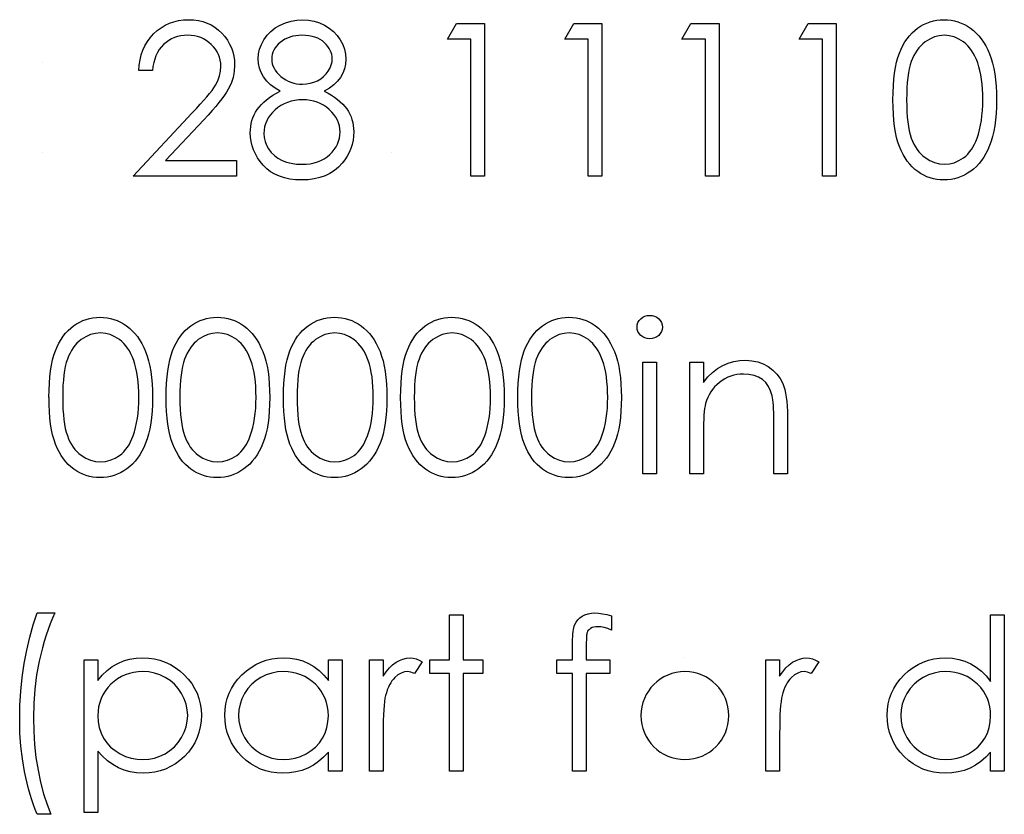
# Model space of a CAD drawing. Header units: inches. Extents: x -57.7 to -21.7, y -3.8 to 19.3.
# Tile 48 of 70: x -35.843 to -34.953, y 11.363 to 12.081. Entities that reach past the tile are written whole.
import ezdxf

# ---------------------------------------------------------------- set-up
doc = ezdxf.new("R2010")
doc.units = ezdxf.units.IN
doc.header["$LTSCALE"] = 0.5
doc.header["$MEASUREMENT"] = 0
doc.layers.add('APP-M-D', color=42, linetype='Continuous')

msp = doc.modelspace()

# ---------------------------------------------------------------- linework, layer by layer
at = {"layer": 'APP-M-D', "linetype": 'Continuous'}
for p, q in [((-35.82269, 12.04238), (-35.82269, 12.04238)), ((-35.82269, 11.96112), (-35.82269, 11.96112)), ((-35.24142, 11.50433), (-35.24142, 11.50433))]:
    msp.add_line(p, q, dxfattribs=at)
for points in [[(-35.72288, 12.03532), (-35.73524, 12.03532), (-35.73491, 12.04023), (-35.73419, 12.04492), (-35.73312, 12.04937), (-35.73162, 12.05362), (-35.72978, 12.05762), (-35.72754, 12.06143), (-35.72492, 12.06499), (-35.72191, 12.06833), (-35.71862, 12.07137), (-35.71512, 12.07399), (-35.71145, 12.0762), (-35.70761, 12.07802), (-35.70355, 12.07943), (-35.69933, 12.08045), (-35.69491, 12.08106), (-35.6903, 12.08125), (-35.68578, 12.08106), (-35.68144, 12.08048), (-35.67736, 12.07954), (-35.67346, 12.07821), (-35.66982, 12.07647), (-35.6664, 12.07438), (-35.66317, 12.07192), (-35.66019, 12.06905), (-35.65748, 12.06593), (-35.65516, 12.06267), (-35.65318, 12.05928), (-35.65155, 12.05577), (-35.65031, 12.0521), (-35.64939, 12.04829), (-35.64887, 12.04437), (-35.64868, 12.04029), (-35.64904, 12.03454), (-35.65011, 12.029), (-35.65188, 12.02364), (-35.65439, 12.01845), (-35.65599, 12.0158), (-35.65792, 12.0129), (-35.66019, 12.00978), (-35.66278, 12.00647), (-35.66574, 12.00288), (-35.66899, 11.9991), (-35.67261, 11.9951), (-35.67656, 11.99085), (-35.71103, 11.95405), (-35.64691, 11.95405), (-35.64691, 11.93992), (-35.74054, 11.93992), (-35.6871, 11.99695), (-35.68321, 12.00103), (-35.67968, 12.00484), (-35.6765, 12.00838), (-35.67369, 12.01163), (-35.67123, 12.01464), (-35.6691, 12.01735), (-35.66736, 12.0198), (-35.66596, 12.02198), (-35.6638, 12.02612), (-35.66226, 12.03038), (-35.66135, 12.03471), (-35.66104, 12.03918), (-35.66118, 12.042), (-35.6616, 12.0447), (-35.66226, 12.0473), (-35.6632, 12.04981), (-35.66444, 12.05224), (-35.66593, 12.05453), (-35.66767, 12.05674), (-35.66971, 12.05886), (-35.67195, 12.06079), (-35.67429, 12.06248), (-35.67675, 12.06389), (-35.67934, 12.06505), (-35.68208, 12.06596), (-35.68489, 12.06659), (-35.68785, 12.06698), (-35.69094, 12.06712), (-35.69417, 12.06698), (-35.69726, 12.06659), (-35.70021, 12.06593), (-35.70303, 12.06502), (-35.70571, 12.06386), (-35.70825, 12.06242), (-35.71065, 12.06071), (-35.71291, 12.05875), (-35.71498, 12.05657), (-35.7168, 12.05417), (-35.7184, 12.05155), (-35.71978, 12.04873), (-35.72091, 12.0457), (-35.7218, 12.04244), (-35.72246, 12.03899), (-35.72287, 12.03532)], [(-35.56755, 12.01668), (-35.56418, 12.01489), (-35.56106, 12.01304), (-35.55819, 12.01111), (-35.55554, 12.00915), (-35.55311, 12.00711), (-35.55093, 12.00498), (-35.549, 12.00283), (-35.54729, 12.00059), (-35.5458, 11.9983), (-35.5445, 11.99593), (-35.5434, 11.99347), (-35.54252, 11.99096), (-35.5418, 11.98834), (-35.5413, 11.98566), (-35.54102, 11.9829), (-35.54091, 11.98006), (-35.54108, 11.97608), (-35.54158, 11.97222), (-35.54238, 11.96846), (-35.54351, 11.96485), (-35.545, 11.96131), (-35.54679, 11.95794), (-35.54889, 11.95466), (-35.55135, 11.95151), (-35.55472, 11.94798), (-35.55841, 11.94489), (-35.56247, 11.94229), (-35.56689, 11.94017), (-35.57164, 11.93851), (-35.57672, 11.93733), (-35.58215, 11.93664), (-35.58792, 11.93639), (-35.59347, 11.93661), (-35.59869, 11.93721), (-35.60357, 11.93826), (-35.60807, 11.9397), (-35.61227, 11.94158), (-35.61608, 11.94387), (-35.61956, 11.94654), (-35.6227, 11.94966), (-35.62549, 11.95303), (-35.62789, 11.95648), (-35.62991, 11.96002), (-35.63159, 11.96363), (-35.63289, 11.96733), (-35.6338, 11.97111), (-35.63435, 11.97498), (-35.63454, 11.97892), (-35.63443, 11.98182), (-35.63413, 11.98464), (-35.63363, 11.98737), (-35.63294, 11.99005), (-35.63203, 11.99264), (-35.63093, 11.99515), (-35.62963, 11.99761), (-35.62814, 11.99998), (-35.6264, 12.0023), (-35.62444, 12.00454), (-35.62221, 12.00672), (-35.61972, 12.00885), (-35.61702, 12.01092), (-35.61404, 12.0129), (-35.61083, 12.01484), (-35.60736, 12.01668), (-35.61208, 12.01942), (-35.61616, 12.02248), (-35.61961, 12.02582), (-35.62245, 12.02949), (-35.62466, 12.03338), (-35.62621, 12.03741), (-35.62717, 12.04158), (-35.62748, 12.04589), (-35.62715, 12.05028), (-35.62615, 12.05461), (-35.62447, 12.05892), (-35.62215, 12.06314), (-35.61922, 12.06714), (-35.6158, 12.07068), (-35.61188, 12.07377), (-35.60744, 12.07642), (-35.60264, 12.07854), (-35.59764, 12.08003), (-35.59248, 12.08094), (-35.58709, 12.08125), (-35.58185, 12.08094), (-35.57683, 12.08003), (-35.572, 12.07849), (-35.56736, 12.07636), (-35.56305, 12.07371), (-35.55927, 12.07059), (-35.55596, 12.06706), (-35.55314, 12.06309), (-35.55088, 12.05886), (-35.54928, 12.0545), (-35.54831, 12.05006), (-35.54798, 12.0455), (-35.54828, 12.04103), (-35.5492, 12.03681), (-35.55074, 12.03283), (-35.55287, 12.02911), (-35.55563, 12.02563), (-35.55897, 12.02243), (-35.56297, 12.01942), (-35.56755, 12.01668)], [(-35.44803, 12.07772), (-35.42255, 12.07772), (-35.42255, 11.93992), (-35.43492, 11.93992), (-35.43492, 12.06358), (-35.45612, 12.06358), (-35.44803, 12.07772)], [(-35.34203, 12.07772), (-35.31656, 12.07772), (-35.31656, 11.93992), (-35.32892, 11.93992), (-35.32892, 12.06358), (-35.35012, 12.06358), (-35.34203, 12.07772)], [(-35.23604, 12.07772), (-35.21056, 12.07772), (-35.21056, 11.93992), (-35.22293, 11.93992), (-35.22293, 12.06358), (-35.24412, 12.06358), (-35.23604, 12.07772)], [(-35.13004, 12.07772), (-35.10456, 12.07772), (-35.10456, 11.93992), (-35.11693, 11.93992), (-35.11693, 12.06358), (-35.13813, 12.06358), (-35.13004, 12.07772)], [(-35.05333, 12.00876), (-35.05325, 12.01539), (-35.05297, 12.02163), (-35.0525, 12.02751), (-35.05187, 12.03297), (-35.05107, 12.03805), (-35.05005, 12.04274), (-35.04886, 12.04705), (-35.04751, 12.05097), (-35.04599, 12.05458), (-35.0443, 12.05798), (-35.04246, 12.06113), (-35.04047, 12.06408), (-35.03834, 12.06678), (-35.03608, 12.06927), (-35.03365, 12.0715), (-35.03106, 12.07355), (-35.02835, 12.07534), (-35.02556, 12.07691), (-35.02272, 12.07824), (-35.01977, 12.07932), (-35.01676, 12.08017), (-35.01367, 12.08078), (-35.01052, 12.08114), (-35.00726, 12.08125), (-35.00398, 12.08114), (-35.00075, 12.08078), (-34.99763, 12.08017), (-34.99456, 12.07932), (-34.99158, 12.07824), (-34.98868, 12.07691), (-34.98584, 12.07534), (-34.98311, 12.07352), (-34.98049, 12.07148), (-34.97797, 12.06916), (-34.97563, 12.06662), (-34.97342, 12.06386), (-34.97135, 12.06082), (-34.96942, 12.05756), (-34.96765, 12.05406), (-34.96599, 12.05031), (-34.96453, 12.04628), (-34.96323, 12.04191), (-34.96216, 12.03722), (-34.96127, 12.0322), (-34.96058, 12.02684), (-34.96009, 12.02113), (-34.95981, 12.01511), (-34.9597, 12.00876), (-34.95981, 12.00244), (-34.96009, 11.99645), (-34.96058, 11.99077), (-34.96125, 11.98544), (-34.96213, 11.98044), (-34.96321, 11.97578), (-34.96445, 11.97142), (-34.96591, 11.96741), (-34.96754, 11.96369), (-34.96931, 11.96021), (-34.97121, 11.95695), (-34.97328, 11.95391), (-34.97549, 11.95113), (-34.97786, 11.94859), (-34.98038, 11.94627), (-34.98303, 11.9442), (-34.98579, 11.94238), (-34.98863, 11.94078), (-34.99156, 11.93945), (-34.99454, 11.93835), (-34.9976, 11.93749), (-35.00075, 11.93688), (-35.00398, 11.9365), (-35.00726, 11.93639), (-35.01052, 11.9365), (-35.01367, 11.93686), (-35.01676, 11.93746), (-35.01974, 11.93829), (-35.02266, 11.93934), (-35.02551, 11.94067), (-35.02827, 11.94221), (-35.03094, 11.94398), (-35.03351, 11.94599), (-35.03594, 11.94823), (-35.0382, 11.95071), (-35.04033, 11.95345), (-35.04232, 11.95637), (-35.04417, 11.95955), (-35.04588, 11.96297), (-35.04742, 11.96661), (-35.0488, 11.97056), (-35.05002, 11.97489), (-35.05101, 11.97961), (-35.05184, 11.98469), (-35.0525, 11.99013), (-35.05297, 11.99598), (-35.05325, 12.00219), (-35.05333, 12.00876)], [(-35.58779, 12.06712), (-35.59068, 12.06701), (-35.59344, 12.06673), (-35.59607, 12.06623), (-35.59858, 12.06554), (-35.60098, 12.06463), (-35.60321, 12.06355), (-35.60534, 12.06226), (-35.60736, 12.06077), (-35.60918, 12.05914), (-35.61075, 12.05745), (-35.61208, 12.05569), (-35.61318, 12.05384), (-35.61401, 12.05191), (-35.61461, 12.04992), (-35.615, 12.04785), (-35.61511, 12.0457), (-35.61497, 12.04354), (-35.61459, 12.04147), (-35.61395, 12.03943), (-35.61301, 12.03744), (-35.61185, 12.03551), (-35.61042, 12.03361), (-35.60874, 12.03178), (-35.60678, 12.02999), (-35.60465, 12.02833), (-35.60241, 12.0269), (-35.60012, 12.02571), (-35.59772, 12.02472), (-35.59524, 12.02394), (-35.59267, 12.02339), (-35.59002, 12.02306), (-35.58729, 12.02295), (-35.58378, 12.02314), (-35.58036, 12.02375), (-35.57705, 12.02474), (-35.57382, 12.02612), (-35.57081, 12.02786), (-35.56816, 12.02991), (-35.56587, 12.03223), (-35.56391, 12.03485), (-35.56236, 12.03764), (-35.56123, 12.0404), (-35.56057, 12.04318), (-35.56035, 12.04597), (-35.56046, 12.04793), (-35.56079, 12.04984), (-35.56134, 12.05169), (-35.56211, 12.05353), (-35.56311, 12.05533), (-35.56429, 12.05707), (-35.56573, 12.05878), (-35.56739, 12.06046), (-35.56924, 12.06201), (-35.57128, 12.06336), (-35.57354, 12.06452), (-35.576, 12.06546), (-35.57865, 12.06618), (-35.58149, 12.0667), (-35.58453, 12.06701), (-35.58778, 12.06712)], [(-35.04097, 12.00882), (-35.04091, 12.0033), (-35.04069, 11.99811), (-35.04036, 11.99325), (-35.03992, 11.98878), (-35.03931, 11.98464), (-35.03859, 11.98083), (-35.03774, 11.97738), (-35.03674, 11.97429), (-35.03561, 11.97144), (-35.03437, 11.96879), (-35.03302, 11.96631), (-35.03152, 11.96402), (-35.0299, 11.96189), (-35.02816, 11.95993), (-35.02628, 11.95817), (-35.02429, 11.95656), (-35.0201, 11.95391), (-35.01579, 11.95204), (-35.01137, 11.95091), (-35.00685, 11.95052), (-35.00229, 11.95088), (-34.99788, 11.95201), (-34.99363, 11.95383), (-34.98951, 11.95643), (-34.98755, 11.958), (-34.98573, 11.95974), (-34.98402, 11.9617), (-34.98242, 11.96382), (-34.98096, 11.96612), (-34.9796, 11.96863), (-34.97839, 11.9713), (-34.97728, 11.97418), (-34.97607, 11.97787), (-34.97499, 11.98174), (-34.97411, 11.9858), (-34.97336, 11.99002), (-34.97281, 11.99444), (-34.9724, 11.99905), (-34.97215, 12.00385), (-34.97207, 12.00882), (-34.97215, 12.01379), (-34.97234, 12.01853), (-34.97273, 12.02303), (-34.97323, 12.02731), (-34.97389, 12.03137), (-34.97466, 12.03518), (-34.97563, 12.03877), (-34.9767, 12.04213), (-34.97792, 12.04528), (-34.97924, 12.04818), (-34.98068, 12.05088), (-34.98223, 12.05337), (-34.98388, 12.05563), (-34.98568, 12.05768), (-34.98755, 12.0595), (-34.98954, 12.0611), (-34.99371, 12.06372), (-34.99796, 12.06563), (-35.00235, 12.06673), (-35.00685, 12.06712), (-35.0114, 12.06673), (-35.01585, 12.06563), (-35.02012, 12.06372), (-35.02429, 12.0611), (-35.02628, 12.05952), (-35.02813, 12.05776), (-35.02987, 12.0558), (-35.03147, 12.05367), (-35.03296, 12.05138), (-35.03434, 12.0489), (-35.03558, 12.04625), (-35.03671, 12.0434), (-35.03771, 12.04031), (-35.03856, 12.03686), (-35.03931, 12.03308), (-35.03989, 12.02891), (-35.04036, 12.02441), (-35.04069, 12.01958), (-35.04091, 12.01437), (-35.04096, 12.00882)], [(-35.58699, 12.00882), (-35.59066, 12.00868), (-35.59416, 12.00824), (-35.59753, 12.00755), (-35.60073, 12.00655), (-35.60379, 12.00526), (-35.60672, 12.00368), (-35.60948, 12.00183), (-35.61208, 11.99971), (-35.61445, 11.99739), (-35.61649, 11.99499), (-35.61823, 11.99248), (-35.61964, 11.98988), (-35.62077, 11.98718), (-35.62154, 11.98439), (-35.62201, 11.98149), (-35.62218, 11.97851), (-35.6219, 11.97481), (-35.6211, 11.97125), (-35.61975, 11.96774), (-35.61787, 11.96438), (-35.6155, 11.96123), (-35.61268, 11.9585), (-35.60945, 11.9561), (-35.60578, 11.95411), (-35.60172, 11.95253), (-35.59739, 11.95143), (-35.59273, 11.95074), (-35.58778, 11.95052), (-35.58392, 11.95066), (-35.58028, 11.95107), (-35.57683, 11.95176), (-35.5736, 11.95273), (-35.57056, 11.95394), (-35.56772, 11.95546), (-35.56507, 11.95723), (-35.56264, 11.9593), (-35.56046, 11.96153), (-35.55855, 11.96388), (-35.55692, 11.96631), (-35.55563, 11.96882), (-35.55461, 11.97142), (-35.55386, 11.97412), (-35.55342, 11.97691), (-35.55328, 11.97981), (-35.55345, 11.98262), (-35.55389, 11.98533), (-35.55466, 11.98798), (-35.55574, 11.99054), (-35.55715, 11.99303), (-35.55883, 11.99543), (-35.56084, 11.99775), (-35.56316, 11.99998), (-35.5657, 12.00205), (-35.56835, 12.00385), (-35.57114, 12.00537), (-35.57407, 12.00661), (-35.5771, 12.00758), (-35.58028, 12.00827), (-35.58356, 12.00868), (-35.58698, 12.00882)], [(-35.81651, 11.73973), (-35.81642, 11.74636), (-35.81615, 11.7526), (-35.81568, 11.75848), (-35.81504, 11.76394), (-35.81424, 11.76902), (-35.81322, 11.77371), (-35.81203, 11.77802), (-35.81068, 11.78194), (-35.80916, 11.78555), (-35.80748, 11.78895), (-35.80563, 11.7921), (-35.80364, 11.79505), (-35.80152, 11.79776), (-35.79925, 11.80024), (-35.79682, 11.80248), (-35.79423, 11.80452), (-35.79152, 11.80631), (-35.78874, 11.80789), (-35.78589, 11.80921), (-35.78294, 11.81029), (-35.77993, 11.81114), (-35.77684, 11.81175), (-35.77369, 11.81211), (-35.77044, 11.81222), (-35.76715, 11.81211), (-35.76392, 11.81175), (-35.7608, 11.81114), (-35.75774, 11.81029), (-35.75476, 11.80921), (-35.75186, 11.80789), (-35.74902, 11.80631), (-35.74628, 11.80449), (-35.74366, 11.80245), (-35.74115, 11.80013), (-35.7388, 11.79759), (-35.73659, 11.79483), (-35.73452, 11.79179), (-35.73259, 11.78854), (-35.73082, 11.78503), (-35.72917, 11.78128), (-35.72771, 11.77725), (-35.72641, 11.77289), (-35.72533, 11.76819), (-35.72445, 11.76317), (-35.72376, 11.75781), (-35.72326, 11.7521), (-35.72299, 11.74608), (-35.72287, 11.73973), (-35.72299, 11.73341), (-35.72326, 11.72742), (-35.72376, 11.72174), (-35.72442, 11.71641), (-35.7253, 11.71141), (-35.72638, 11.70675), (-35.72762, 11.70239), (-35.72909, 11.69838), (-35.73071, 11.69466), (-35.73248, 11.69118), (-35.73439, 11.68792), (-35.73646, 11.68489), (-35.73866, 11.6821), (-35.74104, 11.67956), (-35.74355, 11.67724), (-35.7462, 11.67517), (-35.74896, 11.67335), (-35.7518, 11.67175), (-35.75473, 11.67042), (-35.75771, 11.66932), (-35.76077, 11.66846), (-35.76392, 11.66785), (-35.76715, 11.66747), (-35.77044, 11.66736), (-35.77369, 11.66747), (-35.77684, 11.66783), (-35.77993, 11.66843), (-35.78291, 11.66926), (-35.78584, 11.67031), (-35.78868, 11.67164), (-35.79144, 11.67318), (-35.79412, 11.67495), (-35.79669, 11.67696), (-35.79911, 11.6792), (-35.80138, 11.68168), (-35.8035, 11.68442), (-35.80549, 11.68734), (-35.80734, 11.69052), (-35.80905, 11.69394), (-35.8106, 11.69758), (-35.81198, 11.70153), (-35.81319, 11.70586), (-35.81419, 11.71058), (-35.81501, 11.71566), (-35.81568, 11.7211), (-35.81615, 11.72695), (-35.81642, 11.73316), (-35.8165, 11.73973)], [(-35.71051, 11.73973), (-35.71043, 11.74636), (-35.71015, 11.7526), (-35.70968, 11.75848), (-35.70905, 11.76394), (-35.70825, 11.76902), (-35.70722, 11.77371), (-35.70604, 11.77802), (-35.70468, 11.78194), (-35.70317, 11.78555), (-35.70148, 11.78895), (-35.69963, 11.7921), (-35.69765, 11.79505), (-35.69552, 11.79776), (-35.69326, 11.80024), (-35.69083, 11.80248), (-35.68823, 11.80452), (-35.68553, 11.80631), (-35.68274, 11.80789), (-35.6799, 11.80921), (-35.67694, 11.81029), (-35.67393, 11.81114), (-35.67084, 11.81175), (-35.6677, 11.81211), (-35.66444, 11.81222), (-35.66115, 11.81211), (-35.65792, 11.81175), (-35.65481, 11.81114), (-35.65174, 11.81029), (-35.64876, 11.80921), (-35.64586, 11.80789), (-35.64302, 11.80631), (-35.64029, 11.80449), (-35.63766, 11.80245), (-35.63515, 11.80013), (-35.63281, 11.79759), (-35.6306, 11.79483), (-35.62853, 11.79179), (-35.62659, 11.78854), (-35.62483, 11.78503), (-35.62317, 11.78128), (-35.62171, 11.77725), (-35.62041, 11.77289), (-35.61934, 11.76819), (-35.61845, 11.76317), (-35.61776, 11.75781), (-35.61726, 11.7521), (-35.61699, 11.74608), (-35.61688, 11.73973), (-35.61699, 11.73341), (-35.61726, 11.72742), (-35.61776, 11.72174), (-35.61842, 11.71641), (-35.61931, 11.71141), (-35.62038, 11.70675), (-35.62163, 11.70239), (-35.62309, 11.69838), (-35.62472, 11.69466), (-35.62648, 11.69118), (-35.62839, 11.68792), (-35.63046, 11.68489), (-35.63267, 11.6821), (-35.63504, 11.67956), (-35.63755, 11.67724), (-35.6402, 11.67517), (-35.64296, 11.67335), (-35.64581, 11.67175), (-35.64873, 11.67042), (-35.65171, 11.66932), (-35.65478, 11.66846), (-35.65792, 11.66785), (-35.66115, 11.66747), (-35.66444, 11.66736), (-35.6677, 11.66747), (-35.67084, 11.66783), (-35.67393, 11.66843), (-35.67692, 11.66926), (-35.67984, 11.67031), (-35.68268, 11.67164), (-35.68544, 11.67318), (-35.68812, 11.67495), (-35.69069, 11.67696), (-35.69312, 11.6792), (-35.69538, 11.68168), (-35.69751, 11.68442), (-35.69949, 11.68734), (-35.70134, 11.69052), (-35.70306, 11.69394), (-35.7046, 11.69758), (-35.70598, 11.70153), (-35.7072, 11.70586), (-35.70819, 11.71058), (-35.70902, 11.71566), (-35.70968, 11.7211), (-35.71015, 11.72695), (-35.71043, 11.73316), (-35.71051, 11.73973)], [(-35.60451, 11.73973), (-35.60443, 11.74636), (-35.60415, 11.7526), (-35.60368, 11.75848), (-35.60305, 11.76394), (-35.60225, 11.76902), (-35.60123, 11.77371), (-35.60004, 11.77802), (-35.59869, 11.78194), (-35.59717, 11.78555), (-35.59549, 11.78895), (-35.59364, 11.7921), (-35.59165, 11.79505), (-35.58952, 11.79776), (-35.58726, 11.80024), (-35.58483, 11.80248), (-35.58224, 11.80452), (-35.57953, 11.80631), (-35.57674, 11.80789), (-35.5739, 11.80921), (-35.57095, 11.81029), (-35.56794, 11.81114), (-35.56485, 11.81175), (-35.5617, 11.81211), (-35.55844, 11.81222), (-35.55516, 11.81211), (-35.55193, 11.81175), (-35.54881, 11.81114), (-35.54574, 11.81029), (-35.54276, 11.80921), (-35.53987, 11.80789), (-35.53702, 11.80631), (-35.53429, 11.80449), (-35.53167, 11.80245), (-35.52916, 11.80013), (-35.52681, 11.79759), (-35.5246, 11.79483), (-35.52253, 11.79179), (-35.5206, 11.78854), (-35.51883, 11.78503), (-35.51718, 11.78128), (-35.51571, 11.77725), (-35.51442, 11.77289), (-35.51334, 11.76819), (-35.51246, 11.76317), (-35.51177, 11.75781), (-35.51127, 11.7521), (-35.51099, 11.74608), (-35.51088, 11.73973), (-35.51099, 11.73341), (-35.51127, 11.72742), (-35.51177, 11.72174), (-35.51243, 11.71641), (-35.51331, 11.71141), (-35.51439, 11.70675), (-35.51563, 11.70239), (-35.51709, 11.69838), (-35.51872, 11.69466), (-35.52049, 11.69118), (-35.52239, 11.68792), (-35.52446, 11.68489), (-35.52667, 11.6821), (-35.52904, 11.67956), (-35.53156, 11.67724), (-35.53421, 11.67517), (-35.53697, 11.67335), (-35.53981, 11.67175), (-35.54274, 11.67042), (-35.54572, 11.66932), (-35.54878, 11.66846), (-35.55193, 11.66785), (-35.55516, 11.66747), (-35.55844, 11.66736), (-35.5617, 11.66747), (-35.56485, 11.66783), (-35.56794, 11.66843), (-35.57092, 11.66926), (-35.57384, 11.67031), (-35.57669, 11.67164), (-35.57945, 11.67318), (-35.58213, 11.67495), (-35.58469, 11.67696), (-35.58712, 11.6792), (-35.58939, 11.68168), (-35.59151, 11.68442), (-35.5935, 11.68734), (-35.59535, 11.69052), (-35.59706, 11.69394), (-35.59861, 11.69758), (-35.59999, 11.70153), (-35.6012, 11.70586), (-35.60219, 11.71058), (-35.60302, 11.71566), (-35.60368, 11.7211), (-35.60415, 11.72695), (-35.60443, 11.73316), (-35.60451, 11.73973)], [(-35.49852, 11.73973), (-35.49843, 11.74636), (-35.49816, 11.7526), (-35.49769, 11.75848), (-35.49705, 11.76394), (-35.49625, 11.76902), (-35.49523, 11.77371), (-35.49404, 11.77802), (-35.49269, 11.78194), (-35.49117, 11.78555), (-35.48949, 11.78895), (-35.48764, 11.7921), (-35.48565, 11.79505), (-35.48353, 11.79776), (-35.48126, 11.80024), (-35.47883, 11.80248), (-35.47624, 11.80452), (-35.47353, 11.80631), (-35.47075, 11.80789), (-35.4679, 11.80921), (-35.46495, 11.81029), (-35.46194, 11.81114), (-35.45885, 11.81175), (-35.4557, 11.81211), (-35.45245, 11.81222), (-35.44916, 11.81211), (-35.44593, 11.81175), (-35.44281, 11.81114), (-35.43975, 11.81029), (-35.43677, 11.80921), (-35.43387, 11.80789), (-35.43103, 11.80631), (-35.42829, 11.80449), (-35.42567, 11.80245), (-35.42316, 11.80013), (-35.42081, 11.79759), (-35.4186, 11.79483), (-35.41653, 11.79179), (-35.4146, 11.78854), (-35.41284, 11.78503), (-35.41118, 11.78128), (-35.40972, 11.77725), (-35.40842, 11.77289), (-35.40734, 11.76819), (-35.40646, 11.76317), (-35.40577, 11.75781), (-35.40527, 11.7521), (-35.405, 11.74608), (-35.40489, 11.73973), (-35.405, 11.73341), (-35.40527, 11.72742), (-35.40577, 11.72174), (-35.40643, 11.71641), (-35.40731, 11.71141), (-35.40839, 11.70675), (-35.40963, 11.70239), (-35.4111, 11.69838), (-35.41272, 11.69466), (-35.41449, 11.69118), (-35.4164, 11.68792), (-35.41847, 11.68489), (-35.42067, 11.6821), (-35.42305, 11.67956), (-35.42556, 11.67724), (-35.42821, 11.67517), (-35.43097, 11.67335), (-35.43381, 11.67175), (-35.43674, 11.67042), (-35.43972, 11.66932), (-35.44278, 11.66846), (-35.44593, 11.66785), (-35.44916, 11.66747), (-35.45245, 11.66736), (-35.4557, 11.66747), (-35.45885, 11.66783), (-35.46194, 11.66843), (-35.46492, 11.66926), (-35.46785, 11.67031), (-35.47069, 11.67164), (-35.47345, 11.67318), (-35.47613, 11.67495), (-35.4787, 11.67696), (-35.48113, 11.6792), (-35.48339, 11.68168), (-35.48551, 11.68442), (-35.4875, 11.68734), (-35.48935, 11.69052), (-35.49106, 11.69394), (-35.49261, 11.69758), (-35.49399, 11.70153), (-35.4952, 11.70586), (-35.4962, 11.71058), (-35.49703, 11.71566), (-35.49769, 11.7211), (-35.49816, 11.72695), (-35.49843, 11.73316), (-35.49852, 11.73973)], [(-35.39252, 11.73973), (-35.39244, 11.74636), (-35.39216, 11.7526), (-35.39169, 11.75848), (-35.39106, 11.76394), (-35.39026, 11.76902), (-35.38923, 11.77371), (-35.38805, 11.77802), (-35.3867, 11.78194), (-35.38518, 11.78555), (-35.38349, 11.78895), (-35.38164, 11.7921), (-35.37966, 11.79505), (-35.37753, 11.79776), (-35.37527, 11.80024), (-35.37284, 11.80248), (-35.37024, 11.80452), (-35.36754, 11.80631), (-35.36475, 11.80789), (-35.36191, 11.80921), (-35.35895, 11.81029), (-35.35595, 11.81114), (-35.35285, 11.81175), (-35.34971, 11.81211), (-35.34645, 11.81222), (-35.34316, 11.81211), (-35.33994, 11.81175), (-35.33682, 11.81114), (-35.33375, 11.81029), (-35.33077, 11.80921), (-35.32787, 11.80789), (-35.32503, 11.80631), (-35.3223, 11.80449), (-35.31967, 11.80245), (-35.31716, 11.80013), (-35.31482, 11.79759), (-35.31261, 11.79483), (-35.31054, 11.79179), (-35.30861, 11.78854), (-35.30684, 11.78503), (-35.30518, 11.78128), (-35.30372, 11.77725), (-35.30242, 11.77289), (-35.30135, 11.76819), (-35.30046, 11.76317), (-35.29977, 11.75781), (-35.29928, 11.7521), (-35.299, 11.74608), (-35.29889, 11.73973), (-35.299, 11.73341), (-35.29928, 11.72742), (-35.29977, 11.72174), (-35.30044, 11.71641), (-35.30132, 11.71141), (-35.30239, 11.70675), (-35.30364, 11.70239), (-35.3051, 11.69838), (-35.30673, 11.69466), (-35.3085, 11.69118), (-35.3104, 11.68792), (-35.31247, 11.68489), (-35.31468, 11.6821), (-35.31705, 11.67956), (-35.31956, 11.67724), (-35.32221, 11.67517), (-35.32497, 11.67335), (-35.32782, 11.67175), (-35.33074, 11.67042), (-35.33372, 11.66932), (-35.33679, 11.66846), (-35.33994, 11.66785), (-35.34316, 11.66747), (-35.34645, 11.66736), (-35.34971, 11.66747), (-35.35285, 11.66783), (-35.35595, 11.66843), (-35.35893, 11.66926), (-35.36185, 11.67031), (-35.3647, 11.67164), (-35.36746, 11.67318), (-35.37013, 11.67495), (-35.3727, 11.67696), (-35.37513, 11.6792), (-35.37739, 11.68168), (-35.37952, 11.68442), (-35.38151, 11.68734), (-35.38336, 11.69052), (-35.38507, 11.69394), (-35.38661, 11.69758), (-35.38799, 11.70153), (-35.38921, 11.70586), (-35.3902, 11.71058), (-35.39103, 11.71566), (-35.39169, 11.7211), (-35.39216, 11.72695), (-35.39244, 11.73316), (-35.39252, 11.73973)], [(-35.27333, 11.81399), (-35.27104, 11.81379), (-35.26891, 11.81321), (-35.26695, 11.81222), (-35.26519, 11.81087), (-35.2637, 11.80924), (-35.26265, 11.80742), (-35.26201, 11.80546), (-35.26179, 11.80333), (-35.26201, 11.80126), (-35.26265, 11.79933), (-35.2637, 11.79753), (-35.26519, 11.79591), (-35.26695, 11.79455), (-35.26891, 11.79356), (-35.27104, 11.79298), (-35.27333, 11.79279), (-35.27559, 11.79298), (-35.27766, 11.79356), (-35.27962, 11.79455), (-35.28139, 11.79591), (-35.28285, 11.79753), (-35.2839, 11.79933), (-35.28454, 11.80126), (-35.28476, 11.80333), (-35.28454, 11.80546), (-35.2839, 11.80742), (-35.28285, 11.80924), (-35.28139, 11.81087), (-35.27962, 11.81222), (-35.27766, 11.81321), (-35.27559, 11.81379), (-35.27333, 11.81399)], [(-35.80414, 11.73979), (-35.80408, 11.73427), (-35.80386, 11.72908), (-35.80353, 11.72422), (-35.80309, 11.71975), (-35.80248, 11.71561), (-35.80176, 11.7118), (-35.80091, 11.70835), (-35.79992, 11.70526), (-35.79878, 11.70241), (-35.79754, 11.69976), (-35.79619, 11.69728), (-35.7947, 11.69499), (-35.79307, 11.69286), (-35.79133, 11.6909), (-35.78945, 11.68914), (-35.78747, 11.68754), (-35.78327, 11.68489), (-35.77896, 11.68301), (-35.77455, 11.68188), (-35.77002, 11.68149), (-35.76547, 11.68185), (-35.76105, 11.68298), (-35.7568, 11.6848), (-35.75269, 11.6874), (-35.75073, 11.68897), (-35.7489, 11.69071), (-35.74719, 11.69267), (-35.74559, 11.6948), (-35.74413, 11.69709), (-35.74278, 11.6996), (-35.74156, 11.70228), (-35.74046, 11.70515), (-35.73924, 11.70885), (-35.73817, 11.71271), (-35.73728, 11.71677), (-35.73654, 11.72099), (-35.73599, 11.72541), (-35.73557, 11.73002), (-35.73532, 11.73482), (-35.73524, 11.73979), (-35.73532, 11.74476), (-35.73552, 11.74951), (-35.7359, 11.754), (-35.7364, 11.75828), (-35.73706, 11.76234), (-35.73784, 11.76615), (-35.7388, 11.76974), (-35.73988, 11.77311), (-35.74109, 11.77625), (-35.74242, 11.77915), (-35.74385, 11.78186), (-35.7454, 11.78434), (-35.74706, 11.7866), (-35.74885, 11.78865), (-35.75073, 11.79047), (-35.75271, 11.79207), (-35.75688, 11.79469), (-35.76113, 11.7966), (-35.76552, 11.7977), (-35.77002, 11.79809), (-35.77458, 11.7977), (-35.77902, 11.7966), (-35.7833, 11.79469), (-35.78747, 11.79207), (-35.78945, 11.7905), (-35.7913, 11.78873), (-35.79304, 11.78677), (-35.79464, 11.78464), (-35.79613, 11.78235), (-35.79751, 11.77987), (-35.79876, 11.77722), (-35.79989, 11.77438), (-35.80088, 11.77128), (-35.80174, 11.76783), (-35.80248, 11.76405), (-35.80306, 11.75988), (-35.80353, 11.75538), (-35.80386, 11.75055), (-35.80408, 11.74534), (-35.80414, 11.73979)], [(-35.69814, 11.73979), (-35.69809, 11.73427), (-35.69787, 11.72908), (-35.69753, 11.72422), (-35.69709, 11.71975), (-35.69649, 11.71561), (-35.69577, 11.7118), (-35.69491, 11.70835), (-35.69392, 11.70526), (-35.69279, 11.70241), (-35.69155, 11.69976), (-35.69019, 11.69728), (-35.6887, 11.69499), (-35.68707, 11.69286), (-35.68533, 11.6909), (-35.68346, 11.68914), (-35.68147, 11.68754), (-35.67727, 11.68489), (-35.67297, 11.68301), (-35.66855, 11.68188), (-35.66402, 11.68149), (-35.65947, 11.68185), (-35.65505, 11.68298), (-35.6508, 11.6848), (-35.64669, 11.6874), (-35.64473, 11.68897), (-35.64291, 11.69071), (-35.6412, 11.69267), (-35.6396, 11.6948), (-35.63813, 11.69709), (-35.63678, 11.6996), (-35.63557, 11.70228), (-35.63446, 11.70515), (-35.63325, 11.70885), (-35.63217, 11.71271), (-35.63129, 11.71677), (-35.63054, 11.72099), (-35.62999, 11.72541), (-35.62958, 11.73002), (-35.62933, 11.73482), (-35.62924, 11.73979), (-35.62933, 11.74476), (-35.62952, 11.74951), (-35.62991, 11.754), (-35.6304, 11.75828), (-35.63107, 11.76234), (-35.63184, 11.76615), (-35.63281, 11.76974), (-35.63388, 11.77311), (-35.6351, 11.77625), (-35.63642, 11.77915), (-35.63786, 11.78186), (-35.6394, 11.78434), (-35.64106, 11.7866), (-35.64285, 11.78865), (-35.64473, 11.79047), (-35.64672, 11.79207), (-35.65089, 11.79469), (-35.65514, 11.7966), (-35.65953, 11.7977), (-35.66402, 11.79809), (-35.66858, 11.7977), (-35.67302, 11.7966), (-35.6773, 11.79469), (-35.68147, 11.79207), (-35.68346, 11.7905), (-35.68531, 11.78873), (-35.68705, 11.78677), (-35.68865, 11.78464), (-35.69014, 11.78235), (-35.69152, 11.77987), (-35.69276, 11.77722), (-35.69389, 11.77438), (-35.69489, 11.77128), (-35.69574, 11.76783), (-35.69649, 11.76405), (-35.69707, 11.75988), (-35.69753, 11.75538), (-35.69787, 11.75055), (-35.69809, 11.74534), (-35.69814, 11.73979)], [(-35.59215, 11.73979), (-35.59209, 11.73427), (-35.59187, 11.72908), (-35.59154, 11.72422), (-35.5911, 11.71975), (-35.59049, 11.71561), (-35.58977, 11.7118), (-35.58892, 11.70835), (-35.58792, 11.70526), (-35.58679, 11.70241), (-35.58555, 11.69976), (-35.5842, 11.69728), (-35.58271, 11.69499), (-35.58108, 11.69286), (-35.57934, 11.6909), (-35.57746, 11.68914), (-35.57547, 11.68754), (-35.57128, 11.68489), (-35.56697, 11.68301), (-35.56256, 11.68188), (-35.55803, 11.68149), (-35.55347, 11.68185), (-35.54906, 11.68298), (-35.54481, 11.6848), (-35.54069, 11.6874), (-35.53873, 11.68897), (-35.53691, 11.69071), (-35.5352, 11.69267), (-35.5336, 11.6948), (-35.53214, 11.69709), (-35.53078, 11.6996), (-35.52957, 11.70228), (-35.52847, 11.70515), (-35.52725, 11.70885), (-35.52617, 11.71271), (-35.52529, 11.71677), (-35.52455, 11.72099), (-35.52399, 11.72541), (-35.52358, 11.73002), (-35.52333, 11.73482), (-35.52325, 11.73979), (-35.52333, 11.74476), (-35.52352, 11.74951), (-35.52391, 11.754), (-35.52441, 11.75828), (-35.52507, 11.76234), (-35.52584, 11.76615), (-35.52681, 11.76974), (-35.52789, 11.77311), (-35.5291, 11.77625), (-35.53043, 11.77915), (-35.53186, 11.78186), (-35.53341, 11.78434), (-35.53506, 11.7866), (-35.53686, 11.78865), (-35.53873, 11.79047), (-35.54072, 11.79207), (-35.54489, 11.79469), (-35.54914, 11.7966), (-35.55353, 11.7977), (-35.55803, 11.79809), (-35.56258, 11.7977), (-35.56703, 11.7966), (-35.57131, 11.79469), (-35.57547, 11.79207), (-35.57746, 11.7905), (-35.57931, 11.78873), (-35.58105, 11.78677), (-35.58265, 11.78464), (-35.58414, 11.78235), (-35.58552, 11.77987), (-35.58676, 11.77722), (-35.5879, 11.77438), (-35.58889, 11.77128), (-35.58974, 11.76783), (-35.59049, 11.76405), (-35.59107, 11.75988), (-35.59154, 11.75538), (-35.59187, 11.75055), (-35.59209, 11.74534), (-35.59215, 11.73979)], [(-35.48615, 11.73979), (-35.48609, 11.73427), (-35.48587, 11.72908), (-35.48554, 11.72422), (-35.4851, 11.71975), (-35.48449, 11.71561), (-35.48378, 11.7118), (-35.48292, 11.70835), (-35.48193, 11.70526), (-35.48079, 11.70241), (-35.47955, 11.69976), (-35.4782, 11.69728), (-35.47671, 11.69499), (-35.47508, 11.69286), (-35.47334, 11.6909), (-35.47146, 11.68914), (-35.46948, 11.68754), (-35.46528, 11.68489), (-35.46098, 11.68301), (-35.45656, 11.68188), (-35.45203, 11.68149), (-35.44748, 11.68185), (-35.44306, 11.68298), (-35.43881, 11.6848), (-35.4347, 11.6874), (-35.43274, 11.68897), (-35.43092, 11.69071), (-35.4292, 11.69267), (-35.4276, 11.6948), (-35.42614, 11.69709), (-35.42479, 11.6996), (-35.42357, 11.70228), (-35.42247, 11.70515), (-35.42125, 11.70885), (-35.42018, 11.71271), (-35.41929, 11.71677), (-35.41855, 11.72099), (-35.418, 11.72541), (-35.41758, 11.73002), (-35.41733, 11.73482), (-35.41725, 11.73979), (-35.41733, 11.74476), (-35.41753, 11.74951), (-35.41791, 11.754), (-35.41841, 11.75828), (-35.41907, 11.76234), (-35.41985, 11.76615), (-35.42081, 11.76974), (-35.42189, 11.77311), (-35.4231, 11.77625), (-35.42443, 11.77915), (-35.42586, 11.78186), (-35.42741, 11.78434), (-35.42907, 11.7866), (-35.43086, 11.78865), (-35.43274, 11.79047), (-35.43472, 11.79207), (-35.43889, 11.79469), (-35.44314, 11.7966), (-35.44753, 11.7977), (-35.45203, 11.79809), (-35.45659, 11.7977), (-35.46103, 11.7966), (-35.46531, 11.79469), (-35.46948, 11.79207), (-35.47146, 11.7905), (-35.47331, 11.78873), (-35.47505, 11.78677), (-35.47665, 11.78464), (-35.47814, 11.78235), (-35.47952, 11.77987), (-35.48077, 11.77722), (-35.4819, 11.77438), (-35.48289, 11.77128), (-35.48375, 11.76783), (-35.48449, 11.76405), (-35.48507, 11.75988), (-35.48554, 11.75538), (-35.48587, 11.75055), (-35.48609, 11.74534), (-35.48615, 11.73979)], [(-35.38015, 11.73979), (-35.3801, 11.73427), (-35.37988, 11.72908), (-35.37955, 11.72422), (-35.3791, 11.71975), (-35.3785, 11.71561), (-35.37778, 11.7118), (-35.37692, 11.70835), (-35.37593, 11.70526), (-35.3748, 11.70241), (-35.37356, 11.69976), (-35.3722, 11.69728), (-35.37071, 11.69499), (-35.36908, 11.69286), (-35.36735, 11.6909), (-35.36547, 11.68914), (-35.36348, 11.68754), (-35.35929, 11.68489), (-35.35498, 11.68301), (-35.35056, 11.68188), (-35.34604, 11.68149), (-35.34148, 11.68185), (-35.33706, 11.68298), (-35.33281, 11.6848), (-35.3287, 11.6874), (-35.32674, 11.68897), (-35.32492, 11.69071), (-35.32321, 11.69267), (-35.32161, 11.6948), (-35.32014, 11.69709), (-35.31879, 11.6996), (-35.31758, 11.70228), (-35.31647, 11.70515), (-35.31526, 11.70885), (-35.31418, 11.71271), (-35.3133, 11.71677), (-35.31255, 11.72099), (-35.312, 11.72541), (-35.31159, 11.73002), (-35.31134, 11.73482), (-35.31126, 11.73979), (-35.31134, 11.74476), (-35.31153, 11.74951), (-35.31192, 11.754), (-35.31241, 11.75828), (-35.31308, 11.76234), (-35.31385, 11.76615), (-35.31482, 11.76974), (-35.31589, 11.77311), (-35.31711, 11.77625), (-35.31843, 11.77915), (-35.31987, 11.78186), (-35.32141, 11.78434), (-35.32307, 11.7866), (-35.32486, 11.78865), (-35.32674, 11.79047), (-35.32873, 11.79207), (-35.3329, 11.79469), (-35.33715, 11.7966), (-35.34154, 11.7977), (-35.34604, 11.79809), (-35.35059, 11.7977), (-35.35503, 11.7966), (-35.35931, 11.79469), (-35.36348, 11.79207), (-35.36547, 11.7905), (-35.36732, 11.78873), (-35.36906, 11.78677), (-35.37066, 11.78464), (-35.37215, 11.78235), (-35.37353, 11.77987), (-35.37477, 11.77722), (-35.3759, 11.77438), (-35.3769, 11.77128), (-35.37775, 11.76783), (-35.3785, 11.76405), (-35.37908, 11.75988), (-35.37955, 11.75538), (-35.37988, 11.75055), (-35.3801, 11.74534), (-35.38015, 11.73979)], [(-35.27946, 11.77159), (-35.26709, 11.77159), (-35.26709, 11.67089), (-35.27946, 11.67089), (-35.27946, 11.77159)], [(-35.23706, 11.77159), (-35.22469, 11.77159), (-35.22469, 11.75342), (-35.22063, 11.75828), (-35.21638, 11.76245), (-35.21191, 11.76587), (-35.20722, 11.76861), (-35.20233, 11.77068), (-35.19723, 11.77217), (-35.1919, 11.77305), (-35.18638, 11.77335), (-35.1808, 11.773), (-35.17556, 11.77195), (-35.17064, 11.77015), (-35.16606, 11.76767), (-35.16192, 11.76458), (-35.15833, 11.76099), (-35.15535, 11.7569), (-35.15295, 11.75232), (-35.15196, 11.74975), (-35.1511, 11.74683), (-35.15038, 11.7436), (-35.14978, 11.74001), (-35.14934, 11.73609), (-35.149, 11.73184), (-35.14878, 11.72723), (-35.14873, 11.72232), (-35.14873, 11.67089), (-35.16109, 11.67089), (-35.16109, 11.71826), (-35.16112, 11.72237), (-35.16118, 11.72613), (-35.16129, 11.72952), (-35.16145, 11.73258), (-35.16167, 11.73526), (-35.16192, 11.73758), (-35.16223, 11.73957), (-35.16256, 11.74117), (-35.16396, 11.74581), (-35.16592, 11.74984), (-35.16841, 11.75323), (-35.17142, 11.75602), (-35.17495, 11.7582), (-35.17898, 11.75975), (-35.18351, 11.76068), (-35.18853, 11.76099), (-35.19151, 11.76088), (-35.19441, 11.76052), (-35.19725, 11.75991), (-35.19999, 11.75908), (-35.20266, 11.75798), (-35.20526, 11.75668), (-35.20777, 11.75511), (-35.2102, 11.75331), (-35.21249, 11.75133), (-35.21456, 11.74926), (-35.21644, 11.74705), (-35.21812, 11.74473), (-35.21959, 11.7423), (-35.22085, 11.73976), (-35.22193, 11.73708), (-35.22279, 11.73432), (-35.22323, 11.73228), (-35.22362, 11.72985), (-35.22395, 11.72706), (-35.22422, 11.72386), (-35.22442, 11.7203), (-35.22458, 11.71635), (-35.22466, 11.71202), (-35.22469, 11.7073), (-35.22469, 11.67089), (-35.23706, 11.67089), (-35.23706, 11.77159)], [(-35.82711, 11.54496), (-35.81121, 11.54496), (-35.81336, 11.54021), (-35.8154, 11.53524), (-35.81733, 11.53011), (-35.81913, 11.52478), (-35.82087, 11.51923), (-35.82247, 11.51349), (-35.82396, 11.50758), (-35.82534, 11.50145), (-35.82766, 11.48892), (-35.82931, 11.47623), (-35.83031, 11.46328), (-35.83064, 11.45017), (-35.83036, 11.43805), (-35.82959, 11.42613), (-35.82826, 11.41445), (-35.82641, 11.40297), (-35.8241, 11.39195), (-35.82136, 11.38163), (-35.81824, 11.37197), (-35.81474, 11.363), (-35.8271, 11.363), (-35.82887, 11.36722), (-35.83055, 11.37161), (-35.83213, 11.37619), (-35.83362, 11.38097), (-35.83503, 11.38591), (-35.83635, 11.39104), (-35.83757, 11.39634), (-35.8387, 11.40183), (-35.84057, 11.41312), (-35.84193, 11.42466), (-35.84273, 11.43642), (-35.843, 11.4484), (-35.84276, 11.46135), (-35.84198, 11.47416), (-35.84071, 11.48674), (-35.83895, 11.49919), (-35.83668, 11.51131), (-35.83395, 11.52299), (-35.83075, 11.53419), (-35.8271, 11.54496)], [(-35.45435, 11.54319), (-35.44198, 11.54319), (-35.44198, 11.50256), (-35.42432, 11.50256), (-35.42432, 11.49019), (-35.44198, 11.49019), (-35.44198, 11.40186), (-35.45435, 11.40186), (-35.45435, 11.49019), (-35.47202, 11.49019), (-35.47202, 11.50256), (-35.45435, 11.50256), (-35.45435, 11.54319)], [(-35.30772, 11.54236), (-35.30772, 11.5295), (-35.31126, 11.53085), (-35.31451, 11.53182), (-35.31752, 11.5324), (-35.32025, 11.53259), (-35.3221, 11.53248), (-35.32381, 11.5322), (-35.32533, 11.53171), (-35.32671, 11.53102), (-35.32787, 11.53019), (-35.32881, 11.52933), (-35.3295, 11.5284), (-35.32994, 11.5274), (-35.33011, 11.52679), (-35.33022, 11.52597), (-35.33036, 11.52492), (-35.33044, 11.52368), (-35.33052, 11.52218), (-35.33055, 11.52053), (-35.33061, 11.51862), (-35.33061, 11.50256), (-35.30949, 11.50256), (-35.30949, 11.49019), (-35.33063, 11.49019), (-35.33069, 11.40186), (-35.34305, 11.40186), (-35.34305, 11.49019), (-35.35719, 11.49019), (-35.35719, 11.50256), (-35.34305, 11.50256), (-35.34305, 11.51865), (-35.34303, 11.52133), (-35.34292, 11.52379), (-35.34278, 11.52605), (-35.34256, 11.52815), (-35.34228, 11.53), (-35.34192, 11.53168), (-35.34154, 11.53317), (-35.34107, 11.53444), (-35.33991, 11.5367), (-35.33839, 11.53872), (-35.33654, 11.54051), (-35.33433, 11.54206), (-35.33182, 11.54333), (-35.32906, 11.54424), (-35.32605, 11.54476), (-35.32279, 11.54496), (-35.31948, 11.54479), (-35.31587, 11.54432), (-35.31195, 11.54349), (-35.30772, 11.54236)], [(-34.95263, 11.54319), (-34.95263, 11.40186), (-34.965, 11.40186), (-34.965, 11.41928), (-34.96928, 11.41464), (-34.97378, 11.41067), (-34.97858, 11.40736), (-34.98361, 11.40471), (-34.98888, 11.40269), (-34.99437, 11.40125), (-35.00014, 11.40037), (-35.00613, 11.4001), (-35.01146, 11.40034), (-35.01659, 11.40106), (-35.02153, 11.40225), (-35.02628, 11.4039), (-35.03081, 11.40606), (-35.03517, 11.40868), (-35.03931, 11.41177), (-35.04326, 11.41536), (-35.04687, 11.41928), (-35.04999, 11.42339), (-35.05261, 11.42773), (-35.05479, 11.43228), (-35.05648, 11.43703), (-35.05766, 11.44197), (-35.05838, 11.44713), (-35.05863, 11.45249), (-35.05838, 11.45773), (-35.05766, 11.46281), (-35.05645, 11.46767), (-35.05474, 11.47236), (-35.05256, 11.47683), (-35.04991, 11.48111), (-35.04676, 11.48522), (-35.04312, 11.48912), (-35.03914, 11.49268), (-35.03495, 11.49577), (-35.03059, 11.49839), (-35.026, 11.50052), (-35.02123, 11.5022), (-35.01626, 11.50339), (-35.0111, 11.50408), (-35.00574, 11.50433), (-34.99959, 11.50399), (-34.99374, 11.503), (-34.98819, 11.50132), (-34.98294, 11.499), (-34.978, 11.49602), (-34.97334, 11.49237), (-34.96903, 11.48804), (-34.965, 11.48307), (-34.965, 11.54319), (-34.95263, 11.54319)], [(-35.78471, 11.50256), (-35.77234, 11.50256), (-35.77234, 11.48393), (-35.76828, 11.4889), (-35.76395, 11.49312), (-35.75931, 11.49665), (-35.75437, 11.49944), (-35.74913, 11.50157), (-35.7436, 11.50311), (-35.73778, 11.50402), (-35.73165, 11.50433), (-35.7263, 11.50408), (-35.72111, 11.50339), (-35.71614, 11.5022), (-35.71136, 11.50052), (-35.70678, 11.49839), (-35.70242, 11.49577), (-35.69823, 11.49268), (-35.69425, 11.48912), (-35.69061, 11.48522), (-35.68746, 11.48111), (-35.68478, 11.47683), (-35.6826, 11.47236), (-35.68089, 11.46767), (-35.67968, 11.46281), (-35.67896, 11.45773), (-35.67871, 11.45249), (-35.67896, 11.44713), (-35.67968, 11.44197), (-35.68086, 11.43703), (-35.68255, 11.43228), (-35.68473, 11.42773), (-35.68738, 11.42339), (-35.6905, 11.41928), (-35.69411, 11.41536), (-35.69806, 11.41177), (-35.7022, 11.40868), (-35.70656, 11.40606), (-35.71109, 11.4039), (-35.71584, 11.40225), (-35.72078, 11.40106), (-35.72594, 11.40034), (-35.73127, 11.4001), (-35.73726, 11.4004), (-35.74303, 11.40137), (-35.74852, 11.40291), (-35.75379, 11.40512), (-35.75879, 11.40793), (-35.76356, 11.41139), (-35.76806, 11.41544), (-35.77234, 11.42011), (-35.77234, 11.36476), (-35.78471, 11.36476), (-35.78471, 11.50256)], [(-35.55152, 11.50256), (-35.55151, 11.40186), (-35.56388, 11.40186), (-35.56388, 11.41928), (-35.56816, 11.41464), (-35.57266, 11.41067), (-35.57746, 11.40736), (-35.58248, 11.40471), (-35.58776, 11.40269), (-35.59325, 11.40125), (-35.59902, 11.40037), (-35.60501, 11.4001), (-35.61034, 11.40034), (-35.61547, 11.40106), (-35.62041, 11.40225), (-35.62516, 11.4039), (-35.62969, 11.40606), (-35.63405, 11.40868), (-35.63819, 11.41177), (-35.64214, 11.41536), (-35.64575, 11.41928), (-35.64887, 11.42339), (-35.65149, 11.42773), (-35.65367, 11.43228), (-35.65536, 11.43703), (-35.65654, 11.44197), (-35.65726, 11.44713), (-35.65751, 11.45249), (-35.65726, 11.45773), (-35.65654, 11.46281), (-35.65533, 11.46767), (-35.65362, 11.47236), (-35.65144, 11.47683), (-35.64879, 11.48111), (-35.64564, 11.48522), (-35.642, 11.48912), (-35.63802, 11.49268), (-35.63383, 11.49577), (-35.62947, 11.49839), (-35.62488, 11.50052), (-35.62011, 11.5022), (-35.61514, 11.50339), (-35.60998, 11.50408), (-35.60462, 11.50433), (-35.59847, 11.50402), (-35.59262, 11.50311), (-35.58707, 11.50157), (-35.58182, 11.49944), (-35.57688, 11.49665), (-35.57222, 11.49312), (-35.56791, 11.4889), (-35.56388, 11.48393), (-35.56388, 11.50256), (-35.55151, 11.50256)], [(-35.52678, 11.50256), (-35.51442, 11.50256), (-35.51442, 11.48774), (-35.5116, 11.49182), (-35.5087, 11.4953), (-35.50575, 11.49814), (-35.50271, 11.50041), (-35.49959, 11.50212), (-35.49639, 11.50336), (-35.49316, 11.50408), (-35.48985, 11.50433), (-35.48728, 11.5041), (-35.48463, 11.50347), (-35.4819, 11.50239), (-35.47908, 11.50087), (-35.48587, 11.49016), (-35.48767, 11.49094), (-35.48932, 11.49152), (-35.49084, 11.49185), (-35.49219, 11.49196), (-35.49515, 11.49163), (-35.49807, 11.49063), (-35.50092, 11.48898), (-35.50373, 11.48666), (-35.50509, 11.48525), (-35.50636, 11.48365), (-35.50751, 11.48188), (-35.50862, 11.47992), (-35.50964, 11.47777), (-35.51058, 11.47545), (-35.51143, 11.47294), (-35.51221, 11.47026), (-35.51273, 11.46786), (-35.51317, 11.46491), (-35.51356, 11.4614), (-35.51386, 11.45734), (-35.51411, 11.45276), (-35.51428, 11.44763), (-35.51439, 11.44194), (-35.51442, 11.4357), (-35.51442, 11.40186), (-35.52678, 11.40186), (-35.52678, 11.50256)], [(-35.16816, 11.50256), (-35.15579, 11.50256), (-35.15579, 11.48774), (-35.15298, 11.49182), (-35.15008, 11.4953), (-35.14713, 11.49814), (-35.14409, 11.50041), (-35.14097, 11.50212), (-35.13777, 11.50336), (-35.13454, 11.50408), (-35.13123, 11.50433), (-35.12866, 11.5041), (-35.12601, 11.50347), (-35.12328, 11.50239), (-35.12046, 11.50087), (-35.12725, 11.49016), (-35.12905, 11.49094), (-35.1307, 11.49152), (-35.13222, 11.49185), (-35.13357, 11.49196), (-35.13653, 11.49163), (-35.13945, 11.49063), (-35.1423, 11.48898), (-35.14511, 11.48666), (-35.14646, 11.48525), (-35.14773, 11.48365), (-35.14889, 11.48188), (-35.15, 11.47992), (-35.15102, 11.47777), (-35.15196, 11.47545), (-35.15281, 11.47294), (-35.15359, 11.47026), (-35.15411, 11.46786), (-35.15455, 11.46491), (-35.15494, 11.4614), (-35.15524, 11.45734), (-35.15549, 11.45276), (-35.15566, 11.44763), (-35.15577, 11.44194), (-35.15579, 11.4357), (-35.15579, 11.40186), (-35.16816, 11.40186), (-35.16816, 11.50256)], [(-35.73176, 11.49196), (-35.73596, 11.49179), (-35.73999, 11.49124), (-35.74385, 11.49036), (-35.74755, 11.48909), (-35.75109, 11.48749), (-35.75443, 11.48553), (-35.75763, 11.48318), (-35.76064, 11.4805), (-35.76337, 11.47755), (-35.76574, 11.47443), (-35.76776, 11.47112), (-35.76941, 11.46764), (-35.77068, 11.464), (-35.77159, 11.46016), (-35.77215, 11.45616), (-35.77234, 11.45199), (-35.77201, 11.44652), (-35.77104, 11.44136), (-35.76941, 11.43645), (-35.76712, 11.43184), (-35.76422, 11.42762), (-35.76075, 11.42383), (-35.75672, 11.42052), (-35.75213, 11.41768), (-35.74719, 11.41539), (-35.74211, 11.41376), (-35.73692, 11.41279), (-35.73157, 11.41246), (-35.72633, 11.41279), (-35.72125, 11.41379), (-35.71631, 11.41542), (-35.71156, 11.41773), (-35.70711, 11.42063), (-35.70314, 11.42406), (-35.69966, 11.428), (-35.69665, 11.43247), (-35.69422, 11.43728), (-35.69246, 11.44219), (-35.69143, 11.44721), (-35.69108, 11.45235), (-35.69141, 11.45751), (-35.69246, 11.46253), (-35.69417, 11.46745), (-35.6966, 11.4722), (-35.69958, 11.47664), (-35.70306, 11.48053), (-35.707, 11.48393), (-35.71142, 11.48677), (-35.71619, 11.48903), (-35.72116, 11.49066), (-35.72635, 11.49163), (-35.73176, 11.49196)], [(-35.60446, 11.49196), (-35.60987, 11.49163), (-35.61506, 11.49066), (-35.62003, 11.48903), (-35.6248, 11.48677), (-35.62922, 11.48393), (-35.63316, 11.48053), (-35.63664, 11.47664), (-35.63965, 11.4722), (-35.64205, 11.46745), (-35.64376, 11.46253), (-35.64481, 11.45751), (-35.64514, 11.45235), (-35.64479, 11.44721), (-35.64376, 11.44219), (-35.64202, 11.43728), (-35.6396, 11.43247), (-35.63656, 11.428), (-35.63308, 11.42406), (-35.62911, 11.42063), (-35.62466, 11.41773), (-35.61989, 11.41542), (-35.61495, 11.41379), (-35.60984, 11.41279), (-35.60457, 11.41246), (-35.59921, 11.41279), (-35.594, 11.41376), (-35.58894, 11.41539), (-35.58403, 11.41768), (-35.57948, 11.42052), (-35.57545, 11.42383), (-35.57202, 11.42762), (-35.56912, 11.43184), (-35.56683, 11.43645), (-35.56518, 11.44136), (-35.56421, 11.44652), (-35.56388, 11.45199), (-35.56407, 11.45616), (-35.56463, 11.46016), (-35.56554, 11.464), (-35.56681, 11.46764), (-35.56846, 11.47112), (-35.57048, 11.47443), (-35.57285, 11.47755), (-35.57561, 11.4805), (-35.57862, 11.48318), (-35.58179, 11.48553), (-35.58516, 11.48749), (-35.58867, 11.48909), (-35.59237, 11.49036), (-35.59623, 11.49124), (-35.60026, 11.49179), (-35.60446, 11.49196)], [(-35.00558, 11.49196), (-35.01099, 11.49163), (-35.01618, 11.49066), (-35.02115, 11.48903), (-35.02592, 11.48677), (-35.03034, 11.48393), (-35.03428, 11.48053), (-35.03776, 11.47664), (-35.04077, 11.4722), (-35.04317, 11.46745), (-35.04488, 11.46253), (-35.04593, 11.45751), (-35.04626, 11.45235), (-35.04591, 11.44721), (-35.04488, 11.44219), (-35.04315, 11.43728), (-35.04072, 11.43247), (-35.03768, 11.428), (-35.0342, 11.42406), (-35.03023, 11.42063), (-35.02578, 11.41773), (-35.02101, 11.41542), (-35.01607, 11.41379), (-35.01096, 11.41279), (-35.00569, 11.41246), (-35.00033, 11.41279), (-34.99512, 11.41376), (-34.99006, 11.41539), (-34.98515, 11.41768), (-34.9806, 11.42052), (-34.97657, 11.42383), (-34.97314, 11.42762), (-34.97025, 11.43184), (-34.96795, 11.43645), (-34.9663, 11.44136), (-34.96533, 11.44652), (-34.965, 11.45199), (-34.96519, 11.45616), (-34.96575, 11.46016), (-34.96666, 11.464), (-34.96793, 11.46764), (-34.96958, 11.47112), (-34.9716, 11.47443), (-34.97397, 11.47755), (-34.97673, 11.4805), (-34.97974, 11.48318), (-34.98292, 11.48553), (-34.98628, 11.48749), (-34.98979, 11.48909), (-34.99349, 11.49036), (-34.99735, 11.49124), (-35.00138, 11.49179), (-35.00558, 11.49196)]]:
    msp.add_lwpolyline(points, dxfattribs=at)
for centre, radius, start, end in [((-35.50647, 11.94964), 0.01148, 89.99562, 90.00438), ((-35.24147, 11.45222), 0.03974, 90.00054, 89.99946)]:
    msp.add_arc(centre, radius, start, end, dxfattribs=at)

doc.saveas('drawing.dxf')
